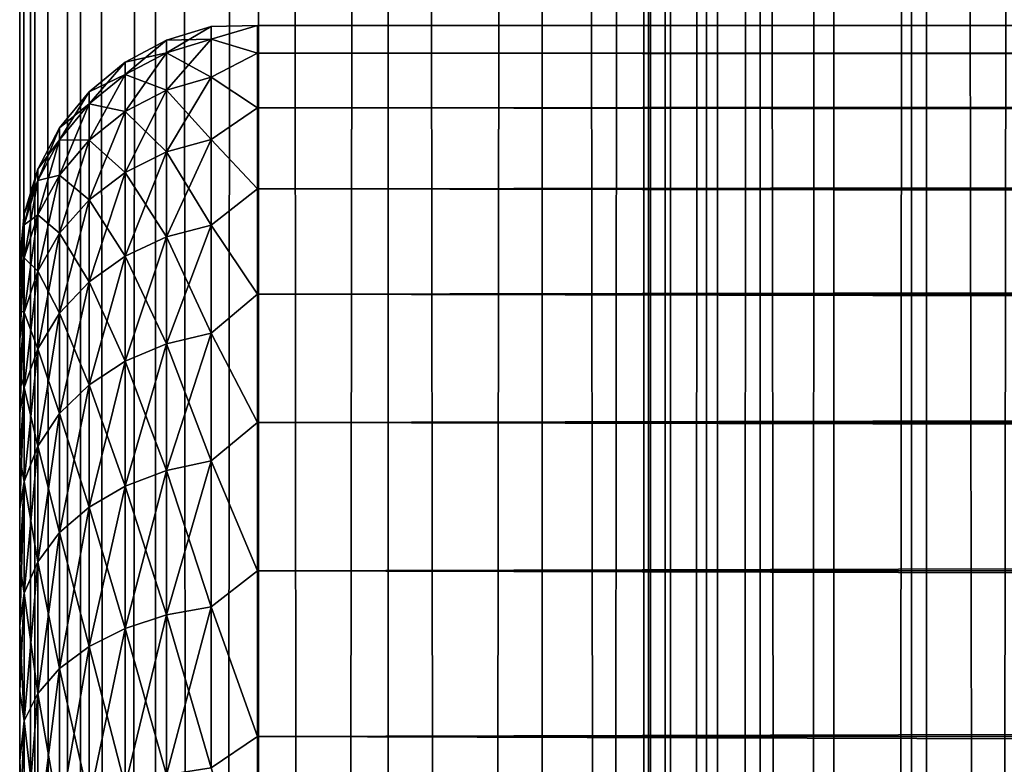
# Model space of a CAD drawing. Extents: x -265 to 265, y 0 to 1027.
# Tile 160 of 256: x -265 to -256.72, y 726.26 to 732.52. Entities that reach past the tile are written whole.
import ezdxf

# ---------------------------------------------------------------- set-up
doc = ezdxf.new("R2010")
doc.units = 0
doc.header["$LTSCALE"] = 41.718519
for name, color, linetype in [('18', 7, 'CONTINUOUS'), ('19', 7, 'CONTINUOUS'), ('21', 7, 'CONTINUOUS'), ('67', 7, 'CONTINUOUS'), ('68', 7, 'CONTINUOUS')]:
    doc.layers.add(name, color=color, linetype=linetype)

msp = doc.modelspace()

# ---------------------------------------------------------------- linework, layer by layer
at = {"layer": '18', "color": 7, "linetype": 'CONTINUOUS'}
for points in [[(-265, 730.5, 27.5), (-265, 730.4732, 26.7509), (-265, 730.4732, 28.2491), (-265, 730.5, 27.5)], [(-265, 730.4732, 26.7509), (-265, 730.3931, 26.0057), (-265, 730.4732, 28.2491), (-265, 730.4732, 26.7509)], [(-265, 730.4732, 28.2491), (-265, 730.3931, 26.0057), (-265, 730.3931, 28.9943), (-265, 730.4732, 28.2491)], [(-265, 730.3931, 26.0057), (-265, 730.26, 25.2681), (-265, 730.3931, 28.9943), (-265, 730.3931, 26.0057)], [(-265, 730.3931, 28.9943), (-265, 730.26, 25.2681), (-265, 730.26, 29.7319), (-265, 730.3931, 28.9943)], [(-265, 730.26, 25.2681), (-265, 730.0747, 24.5418), (-265, 730.26, 29.7319), (-265, 730.26, 25.2681)], [(-265, 730.26, 29.7319), (-265, 730.0747, 24.5418), (-265, 730.0747, 30.4582), (-265, 730.26, 29.7319)], [(-265, 730.0747, 24.5418), (-265, 729.838, 23.8306), (-265, 730.0747, 30.4582), (-265, 730.0747, 24.5418)], [(-265, 730.0747, 30.4582), (-265, 729.838, 23.8306), (-265, 729.838, 31.1694), (-265, 730.0747, 30.4582)], [(-265, 729.838, 23.8306), (-265, 729.5511, 23.1381), (-265, 729.838, 31.1694), (-265, 729.838, 23.8306)], [(-265, 729.838, 31.1694), (-265, 729.5511, 23.1381), (-265, 729.5511, 31.8619), (-265, 729.838, 31.1694)], [(-265, 729.5511, 23.1381), (-265, 729.2156, 22.4679), (-265, 729.5511, 31.8619), (-265, 729.5511, 23.1381)], [(-265, 729.5511, 31.8619), (-265, 729.2156, 22.4679), (-265, 729.2156, 32.5321), (-265, 729.5511, 31.8619)], [(-265, 729.2156, 22.4679), (-265, 728.8331, 21.8232), (-265, 729.2156, 32.5321), (-265, 729.2156, 22.4679)], [(-265, 729.2156, 32.5321), (-265, 728.8331, 21.8232), (-265, 728.8331, 33.1768), (-265, 729.2156, 32.5321)], [(-265, 728.8331, 21.8232), (-265, 728.4057, 21.2076), (-265, 728.8331, 33.1768), (-265, 728.8331, 21.8232)], [(-265, 728.8331, 33.1768), (-265, 728.4057, 21.2076), (-265, 728.4057, 33.7924), (-265, 728.8331, 33.1768)], [(-265, 728.4057, 21.2076), (-265, 727.9354, 20.6239), (-265, 728.4057, 33.7924), (-265, 728.4057, 21.2076)], [(-265, 728.4057, 33.7924), (-265, 727.9354, 20.6239), (-265, 727.9354, 34.3761), (-265, 728.4057, 33.7924)], [(-265, 727.9354, 20.6239), (-265, 727.4246, 20.0754), (-265, 727.9354, 34.3761), (-265, 727.9354, 20.6239)], [(-265, 727.9354, 34.3761), (-265, 727.4246, 20.0754), (-265, 727.4246, 34.9246), (-265, 727.9354, 34.3761)], [(-265, 727.4246, 20.0754), (-265, 726.876, 19.5646), (-265, 727.4246, 34.9246), (-265, 727.4246, 20.0754)], [(-265, 727.4246, 34.9246), (-265, 726.876, 19.5646), (-265, 726.876, 35.4354), (-265, 727.4246, 34.9246)], [(-265, 726.876, 19.5646), (-265, 726.2924, 19.0943), (-265, 726.876, 35.4354), (-265, 726.876, 19.5646)], [(-265, 726.876, 35.4354), (-265, 726.2924, 19.0943), (-265, 726.2924, 35.9057), (-265, 726.876, 35.4354)], [(-265, 726.2924, 19.0943), (-265, 725.6767, 18.6668), (-265, 726.2924, 35.9057), (-265, 726.2924, 19.0943)], [(-265, 726.2924, 35.9057), (-265, 725.6767, 18.6668), (-265, 725.6767, 36.3332), (-265, 726.2924, 35.9057)]]:
    msp.add_3dface(points, dxfattribs=at)
at = {"layer": '19', "color": 7, "linetype": 'CONTINUOUS'}
for points in [[(-263, 732.4709, 28.353), (-263, 732.2386, 30.0432), (263, 732.4709, 28.353), (-263, 732.4709, 28.353)], [(263, 732.4709, 28.353), (-263, 732.2386, 30.0432), (263, 732.2386, 30.0432), (263, 732.4709, 28.353)], [(-263, 732.4709, 26.647), (-263, 732.4709, 28.353), (263, 732.4709, 26.647), (-263, 732.4709, 26.647)], [(263, 732.4709, 26.647), (-263, 732.4709, 28.353), (263, 732.4709, 28.353), (263, 732.4709, 26.647)], [(-263, 732.2386, 24.9568), (-263, 732.4709, 26.647), (263, 732.2386, 24.9568), (-263, 732.2386, 24.9568)], [(263, 732.2386, 24.9568), (-263, 732.4709, 26.647), (263, 732.4709, 26.647), (263, 732.2386, 24.9568)], [(-263, 732.2386, 30.0432), (-263, 731.7783, 31.686), (263, 732.2386, 30.0432), (-263, 732.2386, 30.0432)], [(263, 732.2386, 30.0432), (-263, 731.7783, 31.686), (263, 731.7783, 31.686), (263, 732.2386, 30.0432)], [(-263, 731.7783, 23.314), (-263, 732.2386, 24.9568), (263, 731.7783, 23.314), (-263, 731.7783, 23.314)], [(263, 731.7783, 23.314), (-263, 732.2386, 24.9568), (263, 732.2386, 24.9568), (263, 731.7783, 23.314)], [(-263, 731.7783, 31.686), (-263, 731.0986, 33.2508), (263, 731.7783, 31.686), (-263, 731.7783, 31.686)], [(263, 731.7783, 31.686), (-263, 731.0986, 33.2508), (263, 731.0986, 33.2508), (263, 731.7783, 31.686)], [(-263, 731.0986, 21.7492), (-263, 731.7783, 23.314), (263, 731.0986, 21.7492), (-263, 731.0986, 21.7492)], [(263, 731.0986, 21.7492), (-263, 731.7783, 23.314), (263, 731.7783, 23.314), (263, 731.0986, 21.7492)], [(-263, 731.0986, 33.2508), (-263, 730.2121, 34.7085), (263, 731.0986, 33.2508), (-263, 731.0986, 33.2508)], [(263, 731.0986, 33.2508), (-263, 730.2121, 34.7085), (263, 730.2121, 34.7085), (263, 731.0986, 33.2508)], [(-263, 730.2121, 20.2915), (-263, 731.0986, 21.7492), (263, 730.2121, 20.2915), (-263, 730.2121, 20.2915)], [(263, 730.2121, 20.2915), (-263, 731.0986, 21.7492), (263, 731.0986, 21.7492), (263, 730.2121, 20.2915)], [(-263, 730.2121, 34.7085), (-263, 729.1354, 36.0319), (263, 730.2121, 34.7085), (-263, 730.2121, 34.7085)], [(263, 730.2121, 34.7085), (-263, 729.1354, 36.0319), (263, 729.1354, 36.0319), (263, 730.2121, 34.7085)], [(-263, 729.1354, 18.9681), (-263, 730.2121, 20.2915), (263, 729.1354, 18.9681), (-263, 729.1354, 18.9681)], [(263, 729.1354, 18.9681), (-263, 730.2121, 20.2915), (263, 730.2121, 20.2915), (263, 729.1354, 18.9681)], [(-263, 729.1354, 36.0319), (-263, 727.8886, 37.1964), (263, 729.1354, 36.0319), (-263, 729.1354, 36.0319)], [(263, 729.1354, 36.0319), (-263, 727.8886, 37.1964), (263, 727.8886, 37.1964), (263, 729.1354, 36.0319)], [(-263, 727.8886, 17.8036), (-263, 729.1354, 18.9681), (263, 727.8886, 17.8036), (-263, 727.8886, 17.8036)], [(263, 727.8886, 17.8036), (-263, 729.1354, 18.9681), (263, 729.1354, 18.9681), (263, 727.8886, 17.8036)], [(-263, 727.8886, 37.1964), (-263, 726.4948, 38.1802), (263, 727.8886, 37.1964), (-263, 727.8886, 37.1964)], [(263, 727.8886, 37.1964), (-263, 726.4948, 38.1802), (263, 726.4948, 38.1802), (263, 727.8886, 37.1964)], [(-263, 726.4948, 16.8198), (-263, 727.8886, 17.8036), (263, 726.4948, 16.8198), (-263, 726.4948, 16.8198)], [(263, 726.4948, 16.8198), (-263, 727.8886, 17.8036), (263, 727.8886, 17.8036), (263, 726.4948, 16.8198)], [(-263, 726.4948, 38.1802), (-263, 724.98, 38.9651), (263, 726.4948, 38.1802), (-263, 726.4948, 38.1802)], [(263, 726.4948, 38.1802), (-263, 724.98, 38.9651), (263, 724.98, 38.9651), (263, 726.4948, 38.1802)], [(-263, 724.98, 16.0349), (-263, 726.4948, 16.8198), (263, 724.98, 16.0349), (-263, 724.98, 16.0349)], [(263, 724.98, 16.0349), (-263, 726.4948, 16.8198), (263, 726.4948, 16.8198), (263, 724.98, 16.0349)]]:
    msp.add_3dface(points, dxfattribs=at)
at = {"layer": '21', "color": 7, "linetype": 'CONTINUOUS'}
for points in [[(-263.7657, 732.3476, 27.5), (-263.7657, 732.242, 29.1117), (-263.3902, 732.4616, 27.5), (-263.7657, 732.3476, 27.5)], [(-263.3902, 732.355, 25.8734), (-263.7657, 732.3476, 27.5), (-263.3902, 732.4616, 27.5), (-263.3902, 732.355, 25.8734)], [(-263.3902, 732.4616, 27.5), (-263.7657, 732.242, 29.1117), (-263.3902, 732.355, 29.1266), (-263.3902, 732.4616, 27.5)], [(-263, 732.2386, 30.0432), (-263, 732.4709, 28.353), (-263.3902, 732.355, 29.1266), (-263, 732.2386, 30.0432)], [(-263, 732.4709, 28.353), (-263, 732.4709, 26.647), (-263.3902, 732.4616, 27.5), (-263, 732.4709, 28.353)], [(-263, 732.4709, 28.353), (-263.3902, 732.4616, 27.5), (-263.3902, 732.355, 29.1266), (-263, 732.4709, 28.353)], [(-263, 732.4709, 26.647), (-263, 732.2386, 24.9568), (-263.3902, 732.355, 25.8734), (-263, 732.4709, 26.647)], [(-263, 732.4709, 26.647), (-263.3902, 732.355, 25.8734), (-263.3902, 732.4616, 27.5), (-263, 732.4709, 26.647)], [(-264.1118, 732.1625, 27.5), (-264.1118, 732.0585, 29.0875), (-263.7657, 732.3476, 27.5), (-264.1118, 732.1625, 27.5)], [(-263.7657, 732.242, 25.8883), (-264.1118, 732.1625, 27.5), (-263.7657, 732.3476, 27.5), (-263.7657, 732.242, 25.8883)], [(-263.7657, 732.3476, 27.5), (-264.1118, 732.0585, 29.0875), (-263.7657, 732.242, 29.1117), (-263.7657, 732.3476, 27.5)], [(-263.7657, 732.242, 25.8883), (-263.7657, 732.3476, 27.5), (-263.3902, 732.355, 25.8734), (-263.7657, 732.242, 25.8883)], [(-263.3902, 732.037, 24.2747), (-263.7657, 732.242, 25.8883), (-263.3902, 732.355, 25.8734), (-263.3902, 732.037, 24.2747)], [(-263.7657, 732.242, 29.1117), (-263.7657, 731.9269, 30.6958), (-263.3902, 732.355, 29.1266), (-263.7657, 732.242, 29.1117)], [(-263.3902, 732.355, 29.1266), (-263.7657, 731.9269, 30.6958), (-263.3902, 732.037, 30.7253), (-263.3902, 732.355, 29.1266)], [(-263, 732.2386, 30.0432), (-263.3902, 732.355, 29.1266), (-263.3902, 732.037, 30.7253), (-263, 732.2386, 30.0432)], [(-263, 732.2386, 24.9568), (-263.3902, 732.037, 24.2747), (-263.3902, 732.355, 25.8734), (-263, 732.2386, 24.9568)], [(-264.1118, 732.0585, 25.9125), (-264.1118, 732.1625, 27.5), (-263.7657, 732.242, 25.8883), (-264.1118, 732.0585, 25.9125)], [(-263.7657, 731.9269, 24.3042), (-264.1118, 732.0585, 25.9125), (-263.7657, 732.242, 25.8883), (-263.7657, 731.9269, 24.3042)], [(-264.1118, 732.0585, 29.0875), (-264.1118, 731.7481, 30.6479), (-263.7657, 732.242, 29.1117), (-264.1118, 732.0585, 29.0875)], [(-263.7657, 732.242, 29.1117), (-264.1118, 731.7481, 30.6479), (-263.7657, 731.9269, 30.6958), (-263.7657, 732.242, 29.1117)], [(-263.7657, 731.9269, 24.3042), (-263.7657, 732.242, 25.8883), (-263.3902, 732.037, 24.2747), (-263.7657, 731.9269, 24.3042)], [(-263, 731.7783, 31.686), (-263, 732.2386, 30.0432), (-263.3902, 732.037, 30.7253), (-263, 731.7783, 31.686)], [(-263, 732.2386, 24.9568), (-263, 731.7783, 23.314), (-263.3902, 732.037, 24.2747), (-263, 732.2386, 24.9568)], [(-264.415, 731.9134, 27.5), (-264.415, 731.8115, 29.055), (-264.1118, 732.1625, 27.5), (-264.415, 731.9134, 27.5)], [(-264.1118, 732.0585, 25.9125), (-264.415, 731.9134, 27.5), (-264.1118, 732.1625, 27.5), (-264.1118, 732.0585, 25.9125)], [(-264.1118, 732.1625, 27.5), (-264.415, 731.8115, 29.055), (-264.1118, 732.0585, 29.0875), (-264.1118, 732.1625, 27.5)], [(-264.415, 731.8115, 25.945), (-264.415, 731.9134, 27.5), (-264.1118, 732.0585, 25.9125), (-264.415, 731.8115, 25.945)], [(-264.1118, 731.7481, 24.3521), (-264.415, 731.8115, 25.945), (-264.1118, 732.0585, 25.9125), (-264.1118, 731.7481, 24.3521)], [(-264.415, 731.8115, 29.055), (-264.415, 731.5074, 30.5834), (-264.1118, 732.0585, 29.0875), (-264.415, 731.8115, 29.055)], [(-264.1118, 732.0585, 29.0875), (-264.415, 731.5074, 30.5834), (-264.1118, 731.7481, 30.6479), (-264.1118, 732.0585, 29.0875)], [(-264.1118, 731.7481, 24.3521), (-264.1118, 732.0585, 25.9125), (-263.7657, 731.9269, 24.3042), (-264.1118, 731.7481, 24.3521)], [(-263.3902, 731.513, 22.7312), (-263.7657, 731.9269, 24.3042), (-263.3902, 732.037, 24.2747), (-263.3902, 731.513, 22.7312)], [(-263.7657, 731.9269, 30.6958), (-263.7657, 731.4077, 32.2252), (-263.3902, 732.037, 30.7253), (-263.7657, 731.9269, 30.6958)], [(-263.3902, 732.037, 30.7253), (-263.7657, 731.4077, 32.2252), (-263.3902, 731.513, 32.2688), (-263.3902, 732.037, 30.7253)], [(-263, 731.7783, 31.686), (-263.3902, 732.037, 30.7253), (-263.3902, 731.513, 32.2688), (-263, 731.7783, 31.686)], [(-263, 731.7783, 23.314), (-263.3902, 731.513, 22.7312), (-263.3902, 732.037, 24.2747), (-263, 731.7783, 23.314)], [(-264.6638, 731.6098, 27.5), (-264.6638, 731.5105, 29.0154), (-264.415, 731.9134, 27.5), (-264.6638, 731.6098, 27.5)], [(-264.415, 731.8115, 25.945), (-264.6638, 731.6098, 27.5), (-264.415, 731.9134, 27.5), (-264.415, 731.8115, 25.945)], [(-264.415, 731.9134, 27.5), (-264.6638, 731.5105, 29.0154), (-264.415, 731.8115, 29.055), (-264.415, 731.9134, 27.5)], [(-263.7657, 731.4077, 22.7748), (-264.1118, 731.7481, 24.3521), (-263.7657, 731.9269, 24.3042), (-263.7657, 731.4077, 22.7748)], [(-264.1118, 731.7481, 30.6479), (-264.1118, 731.2367, 32.1544), (-263.7657, 731.9269, 30.6958), (-264.1118, 731.7481, 30.6479)], [(-263.7657, 731.9269, 30.6958), (-264.1118, 731.2367, 32.1544), (-263.7657, 731.4077, 32.2252), (-263.7657, 731.9269, 30.6958)], [(-263.7657, 731.4077, 22.7748), (-263.7657, 731.9269, 24.3042), (-263.3902, 731.513, 22.7312), (-263.7657, 731.4077, 22.7748)], [(-264.6638, 731.5105, 25.9846), (-264.6638, 731.6098, 27.5), (-264.415, 731.8115, 25.945), (-264.6638, 731.5105, 25.9846)], [(-264.415, 731.5074, 24.4166), (-264.6638, 731.5105, 25.9846), (-264.415, 731.8115, 25.945), (-264.415, 731.5074, 24.4166)], [(-264.6638, 731.5105, 29.0154), (-264.6638, 731.2142, 30.5048), (-264.415, 731.8115, 29.055), (-264.6638, 731.5105, 29.0154)], [(-264.415, 731.8115, 29.055), (-264.6638, 731.2142, 30.5048), (-264.415, 731.5074, 30.5834), (-264.415, 731.8115, 29.055)], [(-264.415, 731.5074, 24.4166), (-264.415, 731.8115, 25.945), (-264.1118, 731.7481, 24.3521), (-264.415, 731.5074, 24.4166)], [(-264.1118, 731.2367, 22.8456), (-264.415, 731.5074, 24.4166), (-264.1118, 731.7481, 24.3521), (-264.1118, 731.2367, 22.8456)], [(-264.415, 731.5074, 30.5834), (-264.415, 731.0065, 32.0591), (-264.1118, 731.7481, 30.6479), (-264.415, 731.5074, 30.5834)], [(-264.1118, 731.7481, 30.6479), (-264.415, 731.0065, 32.0591), (-264.1118, 731.2367, 32.1544), (-264.1118, 731.7481, 30.6479)], [(-264.1118, 731.2367, 22.8456), (-264.1118, 731.7481, 24.3521), (-263.7657, 731.4077, 22.7748), (-264.1118, 731.2367, 22.8456)], [(-263, 731.0986, 33.2508), (-263, 731.7783, 31.686), (-263.3902, 731.513, 32.2688), (-263, 731.0986, 33.2508)], [(-263, 731.7783, 23.314), (-263, 731.0986, 21.7492), (-263.3902, 731.513, 22.7312), (-263, 731.7783, 23.314)], [(-264.8485, 731.2636, 27.5), (-264.8485, 731.1672, 28.9702), (-264.6638, 731.6098, 27.5), (-264.8485, 731.2636, 27.5)], [(-264.6638, 731.5105, 25.9846), (-264.8485, 731.2636, 27.5), (-264.6638, 731.6098, 27.5), (-264.6638, 731.5105, 25.9846)], [(-264.6638, 731.6098, 27.5), (-264.8485, 731.1672, 28.9702), (-264.6638, 731.5105, 29.0154), (-264.6638, 731.6098, 27.5)], [(-264.8485, 731.1672, 26.0298), (-264.8485, 731.2636, 27.5), (-264.6638, 731.5105, 25.9846), (-264.8485, 731.1672, 26.0298)], [(-264.6638, 731.2142, 24.4952), (-264.8485, 731.1672, 26.0298), (-264.6638, 731.5105, 25.9846), (-264.6638, 731.2142, 24.4952)], [(-264.8485, 731.1672, 28.9702), (-264.8485, 730.8798, 30.4152), (-264.6638, 731.5105, 29.0154), (-264.8485, 731.1672, 28.9702)], [(-264.6638, 731.5105, 29.0154), (-264.8485, 730.8798, 30.4152), (-264.6638, 731.2142, 30.5048), (-264.6638, 731.5105, 29.0154)], [(-264.6638, 731.2142, 24.4952), (-264.6638, 731.5105, 25.9846), (-264.415, 731.5074, 24.4166), (-264.6638, 731.2142, 24.4952)], [(-264.415, 731.0065, 22.9409), (-264.6638, 731.2142, 24.4952), (-264.415, 731.5074, 24.4166), (-264.415, 731.0065, 22.9409)], [(-264.6638, 731.2142, 30.5048), (-264.6638, 730.7261, 31.9429), (-264.415, 731.5074, 30.5834), (-264.6638, 731.2142, 30.5048)], [(-264.415, 731.5074, 30.5834), (-264.6638, 730.7261, 31.9429), (-264.415, 731.0065, 32.0591), (-264.415, 731.5074, 30.5834)], [(-264.415, 731.0065, 22.9409), (-264.415, 731.5074, 24.4166), (-264.1118, 731.2367, 22.8456), (-264.415, 731.0065, 22.9409)], [(-263.3902, 730.792, 21.2692), (-263.7657, 731.4077, 22.7748), (-263.3902, 731.513, 22.7312), (-263.3902, 730.792, 21.2692)], [(-263.7657, 731.4077, 32.2252), (-263.7657, 730.6933, 33.6738), (-263.3902, 731.513, 32.2688), (-263.7657, 731.4077, 32.2252)], [(-263.3902, 731.513, 32.2688), (-263.7657, 730.6933, 33.6738), (-263.3902, 730.792, 33.7308), (-263.3902, 731.513, 32.2688)], [(-263, 731.0986, 33.2508), (-263.3902, 731.513, 32.2688), (-263.3902, 730.792, 33.7308), (-263, 731.0986, 33.2508)], [(-263, 731.0986, 21.7492), (-263.3902, 730.792, 21.2692), (-263.3902, 731.513, 22.7312), (-263, 731.0986, 21.7492)], [(-263.7657, 730.6933, 21.3262), (-264.1118, 731.2367, 22.8456), (-263.7657, 731.4077, 22.7748), (-263.7657, 730.6933, 21.3262)], [(-264.1118, 731.2367, 32.1544), (-264.1118, 730.533, 33.5813), (-263.7657, 731.4077, 32.2252), (-264.1118, 731.2367, 32.1544)], [(-263.7657, 731.4077, 32.2252), (-264.1118, 730.533, 33.5813), (-263.7657, 730.6933, 33.6738), (-263.7657, 731.4077, 32.2252)], [(-263.7657, 730.6933, 21.3262), (-263.7657, 731.4077, 22.7748), (-263.3902, 730.792, 21.2692), (-263.7657, 730.6933, 21.3262)], [(-264.962, 730.8879, 27.5), (-264.962, 730.7947, 28.9212), (-264.8485, 731.2636, 27.5), (-264.962, 730.8879, 27.5)], [(-264.8485, 731.1672, 26.0298), (-264.962, 730.8879, 27.5), (-264.8485, 731.2636, 27.5), (-264.8485, 731.1672, 26.0298)], [(-264.8485, 731.2636, 27.5), (-264.962, 730.7947, 28.9212), (-264.8485, 731.1672, 28.9702), (-264.8485, 731.2636, 27.5)], [(-264.1118, 730.533, 21.4187), (-264.415, 731.0065, 22.9409), (-264.1118, 731.2367, 22.8456), (-264.1118, 730.533, 21.4187)], [(-264.415, 731.0065, 32.0591), (-264.415, 730.3173, 33.4567), (-264.1118, 731.2367, 32.1544), (-264.415, 731.0065, 32.0591)], [(-264.1118, 731.2367, 32.1544), (-264.415, 730.3173, 33.4567), (-264.1118, 730.533, 33.5813), (-264.1118, 731.2367, 32.1544)], [(-264.1118, 730.533, 21.4187), (-264.1118, 731.2367, 22.8456), (-263.7657, 730.6933, 21.3262), (-264.1118, 730.533, 21.4187)], [(-264.962, 730.7947, 26.0788), (-264.962, 730.8879, 27.5), (-264.8485, 731.1672, 26.0298), (-264.962, 730.7947, 26.0788)], [(-264.8485, 730.8798, 24.5848), (-264.962, 730.7947, 26.0788), (-264.8485, 731.1672, 26.0298), (-264.8485, 730.8798, 24.5848)], [(-264.962, 730.7947, 28.9212), (-264.962, 730.5169, 30.318), (-264.8485, 731.1672, 28.9702), (-264.962, 730.7947, 28.9212)], [(-264.8485, 731.1672, 28.9702), (-264.962, 730.5169, 30.318), (-264.8485, 730.8798, 30.4152), (-264.8485, 731.1672, 28.9702)], [(-264.8485, 730.8798, 24.5848), (-264.8485, 731.1672, 26.0298), (-264.6638, 731.2142, 24.4952), (-264.8485, 730.8798, 24.5848)], [(-264.6638, 730.7261, 23.0571), (-264.8485, 730.8798, 24.5848), (-264.6638, 731.2142, 24.4952), (-264.6638, 730.7261, 23.0571)], [(-264.8485, 730.8798, 30.4152), (-264.8485, 730.4062, 31.8104), (-264.6638, 731.2142, 30.5048), (-264.8485, 730.8798, 30.4152)], [(-264.6638, 731.2142, 30.5048), (-264.8485, 730.4062, 31.8104), (-264.6638, 730.7261, 31.9429), (-264.6638, 731.2142, 30.5048)], [(-264.6638, 730.7261, 23.0571), (-264.6638, 731.2142, 24.4952), (-264.415, 731.0065, 22.9409), (-264.6638, 730.7261, 23.0571)], [(-263, 730.2121, 34.7085), (-263, 731.0986, 33.2508), (-263.3902, 730.792, 33.7308), (-263, 730.2121, 34.7085)], [(-263, 731.0986, 21.7492), (-263, 730.2121, 20.2915), (-263.3902, 730.792, 21.2692), (-263, 731.0986, 21.7492)], [(-264.415, 730.3173, 21.5433), (-264.6638, 730.7261, 23.0571), (-264.415, 731.0065, 22.9409), (-264.415, 730.3173, 21.5433)], [(-264.6638, 730.7261, 31.9429), (-264.6638, 730.0544, 33.3049), (-264.415, 731.0065, 32.0591), (-264.6638, 730.7261, 31.9429)], [(-264.415, 731.0065, 32.0591), (-264.6638, 730.0544, 33.3049), (-264.415, 730.3173, 33.4567), (-264.415, 731.0065, 32.0591)], [(-264.415, 730.3173, 21.5433), (-264.415, 731.0065, 22.9409), (-264.1118, 730.533, 21.4187), (-264.415, 730.3173, 21.5433)], [(-265, 730.5, 27.5), (-265, 730.4732, 28.2491), (-264.962, 730.8879, 27.5), (-265, 730.5, 27.5)], [(-264.962, 730.7947, 26.0788), (-265, 730.5, 27.5), (-264.962, 730.8879, 27.5), (-264.962, 730.7947, 26.0788)], [(-264.962, 730.8879, 27.5), (-265, 730.4732, 28.2491), (-264.962, 730.7947, 28.9212), (-264.962, 730.8879, 27.5)], [(-264.962, 730.5169, 24.682), (-264.962, 730.7947, 26.0788), (-264.8485, 730.8798, 24.5848), (-264.962, 730.5169, 24.682)], [(-264.8485, 730.4062, 23.1896), (-264.962, 730.5169, 24.682), (-264.8485, 730.8798, 24.5848), (-264.8485, 730.4062, 23.1896)], [(-264.962, 730.5169, 30.318), (-264.962, 730.0591, 31.6666), (-264.8485, 730.8798, 30.4152), (-264.962, 730.5169, 30.318)], [(-264.8485, 730.8798, 30.4152), (-264.962, 730.0591, 31.6666), (-264.8485, 730.4062, 31.8104), (-264.8485, 730.8798, 30.4152)], [(-264.8485, 730.4062, 23.1896), (-264.8485, 730.8798, 24.5848), (-264.6638, 730.7261, 23.0571), (-264.8485, 730.4062, 23.1896)], [(-265, 730.3931, 26.0057), (-265, 730.4732, 26.7509), (-264.962, 730.7947, 26.0788), (-265, 730.3931, 26.0057)], [(-264.962, 730.5169, 24.682), (-265, 730.3931, 26.0057), (-264.962, 730.7947, 26.0788), (-264.962, 730.5169, 24.682)], [(-265, 730.4732, 26.7509), (-265, 730.5, 27.5), (-264.962, 730.7947, 26.0788), (-265, 730.4732, 26.7509)], [(-265, 730.4732, 28.2491), (-265, 730.3931, 28.9943), (-264.962, 730.7947, 28.9212), (-265, 730.4732, 28.2491)], [(-265, 730.3931, 28.9943), (-265, 730.26, 29.7319), (-264.962, 730.7947, 28.9212), (-265, 730.3931, 28.9943)], [(-264.962, 730.7947, 28.9212), (-265, 730.26, 29.7319), (-264.962, 730.5169, 30.318), (-264.962, 730.7947, 28.9212)], [(-263.3902, 729.8864, 19.9139), (-263.7657, 730.6933, 21.3262), (-263.3902, 730.792, 21.2692), (-263.3902, 729.8864, 19.9139)], [(-263.7657, 730.6933, 33.6738), (-263.7657, 729.796, 35.0167), (-263.3902, 730.792, 33.7308), (-263.7657, 730.6933, 33.6738)], [(-263.3902, 730.792, 33.7308), (-263.7657, 729.796, 35.0167), (-263.3902, 729.8864, 35.0861), (-263.3902, 730.792, 33.7308)], [(-263, 730.2121, 34.7085), (-263.3902, 730.792, 33.7308), (-263.3902, 729.8864, 35.0861), (-263, 730.2121, 34.7085)], [(-263, 730.2121, 20.2915), (-263.3902, 729.8864, 19.9139), (-263.3902, 730.792, 21.2692), (-263, 730.2121, 20.2915)], [(-264.6638, 730.0544, 21.6951), (-264.8485, 730.4062, 23.1896), (-264.6638, 730.7261, 23.0571), (-264.6638, 730.0544, 21.6951)], [(-264.8485, 730.4062, 31.8104), (-264.8485, 729.7545, 33.1318), (-264.6638, 730.7261, 31.9429), (-264.8485, 730.4062, 31.8104)], [(-264.6638, 730.7261, 31.9429), (-264.8485, 729.7545, 33.1318), (-264.6638, 730.0544, 33.3049), (-264.6638, 730.7261, 31.9429)], [(-264.6638, 730.0544, 21.6951), (-264.6638, 730.7261, 23.0571), (-264.415, 730.3173, 21.5433), (-264.6638, 730.0544, 21.6951)], [(-263.7657, 729.796, 19.9833), (-264.1118, 730.533, 21.4187), (-263.7657, 730.6933, 21.3262), (-263.7657, 729.796, 19.9833)], [(-264.1118, 730.533, 33.5813), (-264.1118, 729.6492, 34.9041), (-263.7657, 730.6933, 33.6738), (-264.1118, 730.533, 33.5813)], [(-263.7657, 730.6933, 33.6738), (-264.1118, 729.6492, 34.9041), (-263.7657, 729.796, 35.0167), (-263.7657, 730.6933, 33.6738)], [(-263.7657, 729.796, 19.9833), (-263.7657, 730.6933, 21.3262), (-263.3902, 729.8864, 19.9139), (-263.7657, 729.796, 19.9833)], [(-265, 730.0747, 24.5418), (-265, 730.26, 25.2681), (-264.962, 730.5169, 24.682), (-265, 730.0747, 24.5418)], [(-264.962, 730.0591, 23.3334), (-265, 730.0747, 24.5418), (-264.962, 730.5169, 24.682), (-264.962, 730.0591, 23.3334)], [(-265, 730.26, 25.2681), (-265, 730.3931, 26.0057), (-264.962, 730.5169, 24.682), (-265, 730.26, 25.2681)], [(-265, 730.26, 29.7319), (-265, 730.0747, 30.4582), (-264.962, 730.5169, 30.318), (-265, 730.26, 29.7319)], [(-265, 730.0747, 30.4582), (-265, 729.838, 31.1694), (-264.962, 730.5169, 30.318), (-265, 730.0747, 30.4582)], [(-264.962, 730.5169, 30.318), (-265, 729.838, 31.1694), (-264.962, 730.0591, 31.6666), (-264.962, 730.5169, 30.318)], [(-264.962, 730.0591, 23.3334), (-264.962, 730.5169, 24.682), (-264.8485, 730.4062, 23.1896), (-264.962, 730.0591, 23.3334)], [(-264.1118, 729.6492, 20.0959), (-264.415, 730.3173, 21.5433), (-264.1118, 730.533, 21.4187), (-264.1118, 729.6492, 20.0959)], [(-264.415, 730.3173, 33.4567), (-264.415, 729.4515, 34.7524), (-264.1118, 730.533, 33.5813), (-264.415, 730.3173, 33.4567)], [(-264.1118, 730.533, 33.5813), (-264.415, 729.4515, 34.7524), (-264.1118, 729.6492, 34.9041), (-264.1118, 730.533, 33.5813)], [(-264.1118, 729.6492, 20.0959), (-264.1118, 730.533, 21.4187), (-263.7657, 729.796, 19.9833), (-264.1118, 729.6492, 20.0959)], [(-264.8485, 729.7545, 21.8682), (-264.962, 730.0591, 23.3334), (-264.8485, 730.4062, 23.1896), (-264.8485, 729.7545, 21.8682)], [(-264.962, 730.0591, 31.6666), (-264.962, 729.4292, 32.9439), (-264.8485, 730.4062, 31.8104), (-264.962, 730.0591, 31.6666)], [(-264.8485, 730.4062, 31.8104), (-264.962, 729.4292, 32.9439), (-264.8485, 729.7545, 33.1318), (-264.8485, 730.4062, 31.8104)], [(-264.8485, 729.7545, 21.8682), (-264.8485, 730.4062, 23.1896), (-264.6638, 730.0544, 21.6951), (-264.8485, 729.7545, 21.8682)], [(-264.415, 729.4515, 20.2476), (-264.6638, 730.0544, 21.6951), (-264.415, 730.3173, 21.5433), (-264.415, 729.4515, 20.2476)], [(-264.6638, 730.0544, 33.3049), (-264.6638, 729.2107, 34.5676), (-264.415, 730.3173, 33.4567), (-264.6638, 730.0544, 33.3049)], [(-264.415, 730.3173, 33.4567), (-264.6638, 729.2107, 34.5676), (-264.415, 729.4515, 34.7524), (-264.415, 730.3173, 33.4567)], [(-264.415, 729.4515, 20.2476), (-264.415, 730.3173, 21.5433), (-264.1118, 729.6492, 20.0959), (-264.415, 729.4515, 20.2476)], [(-263, 729.1354, 36.0319), (-263, 730.2121, 34.7085), (-263.3902, 729.8864, 35.0861), (-263, 729.1354, 36.0319)], [(-263, 730.2121, 20.2915), (-263, 729.1354, 18.9681), (-263.3902, 729.8864, 19.9139), (-263, 730.2121, 20.2915)], [(-265, 729.838, 23.8306), (-265, 730.0747, 24.5418), (-264.962, 730.0591, 23.3334), (-265, 729.838, 23.8306)], [(-265, 729.5511, 23.1381), (-265, 729.838, 23.8306), (-264.962, 730.0591, 23.3334), (-265, 729.5511, 23.1381)], [(-264.962, 729.4292, 22.0561), (-265, 729.5511, 23.1381), (-264.962, 730.0591, 23.3334), (-264.962, 729.4292, 22.0561)], [(-265, 729.838, 31.1694), (-265, 729.5511, 31.8619), (-264.962, 730.0591, 31.6666), (-265, 729.838, 31.1694)], [(-265, 729.5511, 31.8619), (-265, 729.2156, 32.5321), (-264.962, 730.0591, 31.6666), (-265, 729.5511, 31.8619)], [(-264.962, 730.0591, 31.6666), (-265, 729.2156, 32.5321), (-264.962, 729.4292, 32.9439), (-264.962, 730.0591, 31.6666)], [(-264.962, 729.4292, 22.0561), (-264.962, 730.0591, 23.3334), (-264.8485, 729.7545, 21.8682), (-264.962, 729.4292, 22.0561)], [(-264.6638, 729.2107, 20.4324), (-264.8485, 729.7545, 21.8682), (-264.6638, 730.0544, 21.6951), (-264.6638, 729.2107, 20.4324)], [(-264.8485, 729.7545, 33.1318), (-264.8485, 728.936, 34.3568), (-264.6638, 730.0544, 33.3049), (-264.8485, 729.7545, 33.1318)], [(-264.6638, 730.0544, 33.3049), (-264.8485, 728.936, 34.3568), (-264.6638, 729.2107, 34.5676), (-264.6638, 730.0544, 33.3049)], [(-264.6638, 729.2107, 20.4324), (-264.6638, 730.0544, 21.6951), (-264.415, 729.4515, 20.2476), (-264.6638, 729.2107, 20.4324)], [(-263.3902, 728.8117, 18.6883), (-263.7657, 729.796, 19.9833), (-263.3902, 729.8864, 19.9139), (-263.3902, 728.8117, 18.6883)], [(-263.7657, 729.796, 35.0167), (-263.7657, 728.7311, 36.2311), (-263.3902, 729.8864, 35.0861), (-263.7657, 729.796, 35.0167)], [(-263.3902, 729.8864, 35.0861), (-263.7657, 728.7311, 36.2311), (-263.3902, 728.8117, 36.3117), (-263.3902, 729.8864, 35.0861)], [(-263, 729.1354, 36.0319), (-263.3902, 729.8864, 35.0861), (-263.3902, 728.8117, 36.3117), (-263, 729.1354, 36.0319)], [(-263, 729.1354, 18.9681), (-263.3902, 728.8117, 18.6883), (-263.3902, 729.8864, 19.9139), (-263, 729.1354, 18.9681)], [(-264.8485, 728.936, 20.6432), (-264.962, 729.4292, 22.0561), (-264.8485, 729.7545, 21.8682), (-264.8485, 728.936, 20.6432)], [(-264.962, 729.4292, 32.9439), (-264.962, 728.6379, 34.1281), (-264.8485, 729.7545, 33.1318), (-264.962, 729.4292, 32.9439)], [(-264.8485, 729.7545, 33.1318), (-264.962, 728.6379, 34.1281), (-264.8485, 728.936, 34.3568), (-264.8485, 729.7545, 33.1318)], [(-264.8485, 728.936, 20.6432), (-264.8485, 729.7545, 21.8682), (-264.6638, 729.2107, 20.4324), (-264.8485, 728.936, 20.6432)], [(-263.7657, 728.7311, 18.7689), (-264.1118, 729.6492, 20.0959), (-263.7657, 729.796, 19.9833), (-263.7657, 728.7311, 18.7689)], [(-264.1118, 729.6492, 34.9041), (-264.1118, 728.6002, 36.1002), (-263.7657, 729.796, 35.0167), (-264.1118, 729.6492, 34.9041)], [(-263.7657, 729.796, 35.0167), (-264.1118, 728.6002, 36.1002), (-263.7657, 728.7311, 36.2311), (-263.7657, 729.796, 35.0167)], [(-263.7657, 728.7311, 18.7689), (-263.7657, 729.796, 19.9833), (-263.3902, 728.8117, 18.6883), (-263.7657, 728.7311, 18.7689)], [(-264.1118, 728.6002, 18.8998), (-264.415, 729.4515, 20.2476), (-264.1118, 729.6492, 20.0959), (-264.1118, 728.6002, 18.8998)], [(-264.415, 729.4515, 34.7524), (-264.415, 728.424, 35.924), (-264.1118, 729.6492, 34.9041), (-264.415, 729.4515, 34.7524)], [(-264.1118, 729.6492, 34.9041), (-264.415, 728.424, 35.924), (-264.1118, 728.6002, 36.1002), (-264.1118, 729.6492, 34.9041)], [(-264.1118, 728.6002, 18.8998), (-264.1118, 729.6492, 20.0959), (-263.7657, 728.7311, 18.7689), (-264.1118, 728.6002, 18.8998)], [(-265, 729.2156, 22.4679), (-265, 729.5511, 23.1381), (-264.962, 729.4292, 22.0561), (-265, 729.2156, 22.4679)], [(-265, 728.8331, 21.8232), (-265, 729.2156, 22.4679), (-264.962, 729.4292, 22.0561), (-265, 728.8331, 21.8232)], [(-264.962, 728.6379, 20.8719), (-265, 728.8331, 21.8232), (-264.962, 729.4292, 22.0561), (-264.962, 728.6379, 20.8719)], [(-265, 729.2156, 32.5321), (-265, 728.8331, 33.1768), (-264.962, 729.4292, 32.9439), (-265, 729.2156, 32.5321)], [(-265, 728.8331, 33.1768), (-265, 728.4057, 33.7924), (-264.962, 729.4292, 32.9439), (-265, 728.8331, 33.1768)], [(-264.962, 729.4292, 32.9439), (-265, 728.4057, 33.7924), (-264.962, 728.6379, 34.1281), (-264.962, 729.4292, 32.9439)], [(-264.962, 728.6379, 20.8719), (-264.962, 729.4292, 22.0561), (-264.8485, 728.936, 20.6432), (-264.962, 728.6379, 20.8719)], [(-264.415, 728.424, 19.076), (-264.6638, 729.2107, 20.4324), (-264.415, 729.4515, 20.2476), (-264.415, 728.424, 19.076)], [(-264.6638, 729.2107, 34.5676), (-264.6638, 728.2094, 35.7094), (-264.415, 729.4515, 34.7524), (-264.6638, 729.2107, 34.5676)], [(-264.415, 729.4515, 34.7524), (-264.6638, 728.2094, 35.7094), (-264.415, 728.424, 35.924), (-264.415, 729.4515, 34.7524)], [(-264.415, 728.424, 19.076), (-264.415, 729.4515, 20.2476), (-264.1118, 728.6002, 18.8998), (-264.415, 728.424, 19.076)], [(-264.6638, 728.2094, 19.2906), (-264.8485, 728.936, 20.6432), (-264.6638, 729.2107, 20.4324), (-264.6638, 728.2094, 19.2906)], [(-264.8485, 728.936, 34.3568), (-264.8485, 727.9645, 35.4645), (-264.6638, 729.2107, 34.5676), (-264.8485, 728.936, 34.3568)], [(-264.6638, 729.2107, 34.5676), (-264.8485, 727.9645, 35.4645), (-264.6638, 728.2094, 35.7094), (-264.6638, 729.2107, 34.5676)], [(-264.6638, 728.2094, 19.2906), (-264.6638, 729.2107, 20.4324), (-264.415, 728.424, 19.076), (-264.6638, 728.2094, 19.2906)], [(-263, 727.8886, 37.1964), (-263, 729.1354, 36.0319), (-263.3902, 728.8117, 36.3117), (-263, 727.8886, 37.1964)], [(-263, 729.1354, 18.9681), (-263, 727.8886, 17.8036), (-263.3902, 728.8117, 18.6883), (-263, 729.1354, 18.9681)], [(-264.8485, 727.9645, 19.5355), (-264.962, 728.6379, 20.8719), (-264.8485, 728.936, 20.6432), (-264.8485, 727.9645, 19.5355)], [(-264.962, 728.6379, 34.1281), (-264.962, 727.6989, 35.1989), (-264.8485, 728.936, 34.3568), (-264.962, 728.6379, 34.1281)], [(-264.8485, 728.936, 34.3568), (-264.962, 727.6989, 35.1989), (-264.8485, 727.9645, 35.4645), (-264.8485, 728.936, 34.3568)], [(-264.8485, 727.9645, 19.5355), (-264.8485, 728.936, 20.6432), (-264.6638, 728.2094, 19.2906), (-264.8485, 727.9645, 19.5355)], [(-265, 728.4057, 21.2076), (-265, 728.8331, 21.8232), (-264.962, 728.6379, 20.8719), (-265, 728.4057, 21.2076)], [(-263.3902, 727.5861, 17.6136), (-263.7657, 728.7311, 18.7689), (-263.3902, 728.8117, 18.6883), (-263.3902, 727.5861, 17.6136)], [(-263.7657, 728.7311, 36.2311), (-263.7657, 727.5167, 37.296), (-263.3902, 728.8117, 36.3117), (-263.7657, 728.7311, 36.2311)], [(-263.3902, 728.8117, 36.3117), (-263.7657, 727.5167, 37.296), (-263.3902, 727.5861, 37.3864), (-263.3902, 728.8117, 36.3117)], [(-263, 727.8886, 37.1964), (-263.3902, 728.8117, 36.3117), (-263.3902, 727.5861, 37.3864), (-263, 727.8886, 37.1964)], [(-263, 727.8886, 17.8036), (-263.3902, 727.5861, 17.6136), (-263.3902, 728.8117, 18.6883), (-263, 727.8886, 17.8036)], [(-263.7657, 727.5167, 17.704), (-264.1118, 728.6002, 18.8998), (-263.7657, 728.7311, 18.7689), (-263.7657, 727.5167, 17.704)], [(-264.1118, 728.6002, 36.1002), (-264.1118, 727.4041, 37.1492), (-263.7657, 728.7311, 36.2311), (-264.1118, 728.6002, 36.1002)], [(-263.7657, 728.7311, 36.2311), (-264.1118, 727.4041, 37.1492), (-263.7657, 727.5167, 37.296), (-263.7657, 728.7311, 36.2311)], [(-263.7657, 727.5167, 17.704), (-263.7657, 728.7311, 18.7689), (-263.3902, 727.5861, 17.6136), (-263.7657, 727.5167, 17.704)], [(-265, 727.9354, 20.6239), (-265, 728.4057, 21.2076), (-264.962, 728.6379, 20.8719), (-265, 727.9354, 20.6239)], [(-264.962, 727.6989, 19.8011), (-265, 727.9354, 20.6239), (-264.962, 728.6379, 20.8719), (-264.962, 727.6989, 19.8011)], [(-265, 728.4057, 33.7924), (-265, 727.9354, 34.3761), (-264.962, 728.6379, 34.1281), (-265, 728.4057, 33.7924)], [(-265, 727.9354, 34.3761), (-265, 727.4246, 34.9246), (-264.962, 728.6379, 34.1281), (-265, 727.9354, 34.3761)], [(-264.962, 728.6379, 34.1281), (-265, 727.4246, 34.9246), (-264.962, 727.6989, 35.1989), (-264.962, 728.6379, 34.1281)], [(-264.962, 727.6989, 19.8011), (-264.962, 728.6379, 20.8719), (-264.8485, 727.9645, 19.5355), (-264.962, 727.6989, 19.8011)], [(-264.1118, 727.4041, 17.8508), (-264.415, 728.424, 19.076), (-264.1118, 728.6002, 18.8998), (-264.1118, 727.4041, 17.8508)], [(-264.415, 728.424, 35.924), (-264.415, 727.2524, 36.9515), (-264.1118, 728.6002, 36.1002), (-264.415, 728.424, 35.924)], [(-264.1118, 728.6002, 36.1002), (-264.415, 727.2524, 36.9515), (-264.1118, 727.4041, 37.1492), (-264.1118, 728.6002, 36.1002)], [(-264.1118, 727.4041, 17.8508), (-264.1118, 728.6002, 18.8998), (-263.7657, 727.5167, 17.704), (-264.1118, 727.4041, 17.8508)], [(-264.415, 727.2524, 18.0485), (-264.6638, 728.2094, 19.2906), (-264.415, 728.424, 19.076), (-264.415, 727.2524, 18.0485)], [(-264.6638, 728.2094, 35.7094), (-264.6638, 727.0676, 36.7107), (-264.415, 728.424, 35.924), (-264.6638, 728.2094, 35.7094)], [(-264.415, 728.424, 35.924), (-264.6638, 727.0676, 36.7107), (-264.415, 727.2524, 36.9515), (-264.415, 728.424, 35.924)], [(-264.415, 727.2524, 18.0485), (-264.415, 728.424, 19.076), (-264.1118, 727.4041, 17.8508), (-264.415, 727.2524, 18.0485)], [(-264.6638, 727.0676, 18.2893), (-264.8485, 727.9645, 19.5355), (-264.6638, 728.2094, 19.2906), (-264.6638, 727.0676, 18.2893)], [(-264.8485, 727.9645, 35.4645), (-264.8485, 726.8568, 36.436), (-264.6638, 728.2094, 35.7094), (-264.8485, 727.9645, 35.4645)], [(-264.6638, 728.2094, 35.7094), (-264.8485, 726.8568, 36.436), (-264.6638, 727.0676, 36.7107), (-264.6638, 728.2094, 35.7094)], [(-264.6638, 727.0676, 18.2893), (-264.6638, 728.2094, 19.2906), (-264.415, 727.2524, 18.0485), (-264.6638, 727.0676, 18.2893)], [(-265, 727.4246, 20.0754), (-265, 727.9354, 20.6239), (-264.962, 727.6989, 19.8011), (-265, 727.4246, 20.0754)], [(-264.8485, 726.8568, 18.564), (-264.962, 727.6989, 19.8011), (-264.8485, 727.9645, 19.5355), (-264.8485, 726.8568, 18.564)], [(-264.962, 727.6989, 35.1989), (-264.962, 726.6281, 36.1379), (-264.8485, 727.9645, 35.4645), (-264.962, 727.6989, 35.1989)], [(-264.8485, 727.9645, 35.4645), (-264.962, 726.6281, 36.1379), (-264.8485, 726.8568, 36.436), (-264.8485, 727.9645, 35.4645)], [(-264.8485, 726.8568, 18.564), (-264.8485, 727.9645, 19.5355), (-264.6638, 727.0676, 18.2893), (-264.8485, 726.8568, 18.564)], [(-263, 726.4948, 38.1802), (-263, 727.8886, 37.1964), (-263.3902, 727.5861, 37.3864), (-263, 726.4948, 38.1802)], [(-263, 727.8886, 17.8036), (-263, 726.4948, 16.8198), (-263.3902, 727.5861, 17.6136), (-263, 727.8886, 17.8036)], [(-264.962, 726.6281, 18.8621), (-265, 727.4246, 20.0754), (-264.962, 727.6989, 19.8011), (-264.962, 726.6281, 18.8621)], [(-265, 727.4246, 34.9246), (-265, 726.876, 35.4354), (-264.962, 727.6989, 35.1989), (-265, 727.4246, 34.9246)], [(-264.962, 727.6989, 35.1989), (-265, 726.876, 35.4354), (-264.962, 726.6281, 36.1379), (-264.962, 727.6989, 35.1989)], [(-264.962, 726.6281, 18.8621), (-264.962, 727.6989, 19.8011), (-264.8485, 726.8568, 18.564), (-264.962, 726.6281, 18.8621)], [(-263.7657, 726.1738, 16.8067), (-264.1118, 727.4041, 17.8508), (-263.7657, 727.5167, 17.704), (-263.7657, 726.1738, 16.8067)], [(-264.1118, 727.4041, 37.1492), (-264.1118, 726.0813, 38.033), (-263.7657, 727.5167, 37.296), (-264.1118, 727.4041, 37.1492)], [(-263.7657, 727.5167, 37.296), (-264.1118, 726.0813, 38.033), (-263.7657, 726.1738, 38.1933), (-263.7657, 727.5167, 37.296)], [(-263.3902, 726.2308, 16.708), (-263.7657, 727.5167, 17.704), (-263.3902, 727.5861, 17.6136), (-263.3902, 726.2308, 16.708)], [(-263.7657, 727.5167, 37.296), (-263.7657, 726.1738, 38.1933), (-263.3902, 727.5861, 37.3864), (-263.7657, 727.5167, 37.296)], [(-263.3902, 727.5861, 37.3864), (-263.7657, 726.1738, 38.1933), (-263.3902, 726.2308, 38.292), (-263.3902, 727.5861, 37.3864)], [(-263.7657, 726.1738, 16.8067), (-263.7657, 727.5167, 17.704), (-263.3902, 726.2308, 16.708), (-263.7657, 726.1738, 16.8067)], [(-263, 726.4948, 38.1802), (-263.3902, 727.5861, 37.3864), (-263.3902, 726.2308, 38.292), (-263, 726.4948, 38.1802)], [(-263, 726.4948, 16.8198), (-263.3902, 726.2308, 16.708), (-263.3902, 727.5861, 17.6136), (-263, 726.4948, 16.8198)], [(-265, 726.876, 19.5646), (-265, 727.4246, 20.0754), (-264.962, 726.6281, 18.8621), (-265, 726.876, 19.5646)], [(-264.1118, 726.0813, 16.967), (-264.415, 727.2524, 18.0485), (-264.1118, 727.4041, 17.8508), (-264.1118, 726.0813, 16.967)], [(-264.415, 727.2524, 36.9515), (-264.415, 725.9567, 37.8173), (-264.1118, 727.4041, 37.1492), (-264.415, 727.2524, 36.9515)], [(-264.1118, 727.4041, 37.1492), (-264.415, 725.9567, 37.8173), (-264.1118, 726.0813, 38.033), (-264.1118, 727.4041, 37.1492)], [(-264.1118, 726.0813, 16.967), (-264.1118, 727.4041, 17.8508), (-263.7657, 726.1738, 16.8067), (-264.1118, 726.0813, 16.967)], [(-264.415, 725.9567, 17.1827), (-264.6638, 727.0676, 18.2893), (-264.415, 727.2524, 18.0485), (-264.415, 725.9567, 17.1827)], [(-264.6638, 727.0676, 36.7107), (-264.6638, 725.8049, 37.5544), (-264.415, 727.2524, 36.9515), (-264.6638, 727.0676, 36.7107)], [(-264.415, 727.2524, 36.9515), (-264.6638, 725.8049, 37.5544), (-264.415, 725.9567, 37.8173), (-264.415, 727.2524, 36.9515)], [(-264.415, 725.9567, 17.1827), (-264.415, 727.2524, 18.0485), (-264.1118, 726.0813, 16.967), (-264.415, 725.9567, 17.1827)], [(-264.6638, 725.8049, 17.4456), (-264.8485, 726.8568, 18.564), (-264.6638, 727.0676, 18.2893), (-264.6638, 725.8049, 17.4456)], [(-264.8485, 726.8568, 36.436), (-264.8485, 725.6318, 37.2545), (-264.6638, 727.0676, 36.7107), (-264.8485, 726.8568, 36.436)], [(-264.6638, 727.0676, 36.7107), (-264.8485, 725.6318, 37.2545), (-264.6638, 725.8049, 37.5544), (-264.6638, 727.0676, 36.7107)], [(-264.6638, 725.8049, 17.4456), (-264.6638, 727.0676, 18.2893), (-264.415, 725.9567, 17.1827), (-264.6638, 725.8049, 17.4456)], [(-265, 726.2924, 19.0943), (-265, 726.876, 19.5646), (-264.962, 726.6281, 18.8621), (-265, 726.2924, 19.0943)], [(-265, 726.876, 35.4354), (-265, 726.2924, 35.9057), (-264.962, 726.6281, 36.1379), (-265, 726.876, 35.4354)], [(-264.8485, 725.6318, 17.7455), (-264.962, 726.6281, 18.8621), (-264.8485, 726.8568, 18.564), (-264.8485, 725.6318, 17.7455)], [(-264.962, 726.6281, 36.1379), (-264.962, 725.4439, 36.9292), (-264.8485, 726.8568, 36.436), (-264.962, 726.6281, 36.1379)], [(-264.8485, 726.8568, 36.436), (-264.962, 725.4439, 36.9292), (-264.8485, 725.6318, 37.2545), (-264.8485, 726.8568, 36.436)], [(-264.8485, 725.6318, 17.7455), (-264.8485, 726.8568, 18.564), (-264.6638, 725.8049, 17.4456), (-264.8485, 725.6318, 17.7455)], [(-264.962, 725.4439, 18.0708), (-265, 726.2924, 19.0943), (-264.962, 726.6281, 18.8621), (-264.962, 725.4439, 18.0708)], [(-265, 726.2924, 35.9057), (-265, 725.6767, 36.3332), (-264.962, 726.6281, 36.1379), (-265, 726.2924, 35.9057)], [(-264.962, 726.6281, 36.1379), (-265, 725.6767, 36.3332), (-264.962, 725.4439, 36.9292), (-264.962, 726.6281, 36.1379)], [(-264.962, 725.4439, 18.0708), (-264.962, 726.6281, 18.8621), (-264.8485, 725.6318, 17.7455), (-264.962, 725.4439, 18.0708)], [(-263, 724.98, 38.9651), (-263, 726.4948, 38.1802), (-263.3902, 726.2308, 38.292), (-263, 724.98, 38.9651)], [(-263, 726.4948, 16.8198), (-263, 724.98, 16.0349), (-263.3902, 726.2308, 16.708), (-263, 726.4948, 16.8198)], [(-265, 725.6767, 18.6668), (-265, 726.2924, 19.0943), (-264.962, 725.4439, 18.0708), (-265, 725.6767, 18.6668)]]:
    msp.add_3dface(points, dxfattribs=at)
at = {"layer": '67', "color": 7, "linetype": 'CONTINUOUS'}
for points in [[(-265, 1), (-264.8717, 1, 1.9579), (-265, 1019), (-265, 1)], [(-265, 1019), (-264.8717, 1, 1.9579), (-264.8717, 1019, 1.9579), (-265, 1019)], [(-264.8717, 1, 1.9579), (-264.4889, 1, 3.8823), (-264.8717, 1019, 1.9579), (-264.8717, 1, 1.9579)], [(-264.8717, 1019, 1.9579), (-264.4889, 1, 3.8823), (-264.4889, 1019, 3.8823), (-264.8717, 1019, 1.9579)], [(-264.4889, 1, 3.8823), (-263.8582, 1, 5.7403), (-264.4889, 1019, 3.8823), (-264.4889, 1, 3.8823)], [(-264.4889, 1019, 3.8823), (-263.8582, 1, 5.7403), (-263.8582, 1019, 5.7403), (-264.4889, 1019, 3.8823)], [(-263.8582, 1, 5.7403), (-262.9904, 1, 7.5), (-263.8582, 1019, 5.7403), (-263.8582, 1, 5.7403)], [(-263.8582, 1019, 5.7403), (-262.9904, 1, 7.5), (-262.9904, 1019, 7.5), (-263.8582, 1019, 5.7403)], [(-262.9904, 1, 7.5), (-261.9003, 1, 9.1314), (-262.9904, 1019, 7.5), (-262.9904, 1, 7.5)], [(-262.9904, 1019, 7.5), (-261.9003, 1, 9.1314), (-261.9003, 1019, 9.1314), (-262.9904, 1019, 7.5)], [(-261.9003, 1, 9.1314), (-260.6066, 1, 10.6066), (-261.9003, 1019, 9.1314), (-261.9003, 1, 9.1314)], [(-261.9003, 1019, 9.1314), (-260.6066, 1, 10.6066), (-260.6066, 1019, 10.6066), (-261.9003, 1019, 9.1314)], [(-260.6066, 1, 10.6066), (-259.1314, 1, 11.9003), (-260.6066, 1019, 10.6066), (-260.6066, 1, 10.6066)], [(-260.6066, 1019, 10.6066), (-259.1314, 1, 11.9003), (-259.1314, 1019, 11.9003), (-260.6066, 1019, 10.6066)], [(-259.1314, 1, 11.9003), (-257.5, 1, 12.9904), (-259.1314, 1019, 11.9003), (-259.1314, 1, 11.9003)], [(-259.1314, 1019, 11.9003), (-257.5, 1, 12.9904), (-257.5, 1019, 12.9904), (-259.1314, 1019, 11.9003)], [(-257.5, 1, 12.9904), (-255.7403, 1, 13.8582), (-257.5, 1019, 12.9904), (-257.5, 1, 12.9904)], [(-257.5, 1019, 12.9904), (-255.7403, 1, 13.8582), (-255.7403, 1019, 13.8582), (-257.5, 1019, 12.9904)]]:
    msp.add_3dface(points, dxfattribs=at)
at = {"layer": '68', "color": 7, "linetype": 'CONTINUOUS'}
for points in [[(-265, 1), (-265, 1019), (-264.8717, 1019, -1.9579), (-265, 1)], [(-264.8717, 1, -1.9579), (-265, 1), (-264.8717, 1019, -1.9579), (-264.8717, 1, -1.9579)], [(-264.4889, 1, -3.8823), (-264.8717, 1, -1.9579), (-264.4889, 1019, -3.8823), (-264.4889, 1, -3.8823)], [(-264.4889, 1019, -3.8823), (-264.8717, 1, -1.9579), (-264.8717, 1019, -1.9579), (-264.4889, 1019, -3.8823)], [(-263.8582, 1, -5.7403), (-264.4889, 1, -3.8823), (-263.8582, 1019, -5.7403), (-263.8582, 1, -5.7403)], [(-263.8582, 1019, -5.7403), (-264.4889, 1, -3.8823), (-264.4889, 1019, -3.8823), (-263.8582, 1019, -5.7403)], [(-262.9904, 1, -7.5), (-263.8582, 1, -5.7403), (-262.9904, 1019, -7.5), (-262.9904, 1, -7.5)], [(-262.9904, 1019, -7.5), (-263.8582, 1, -5.7403), (-263.8582, 1019, -5.7403), (-262.9904, 1019, -7.5)], [(-261.9003, 1, -9.1314), (-262.9904, 1, -7.5), (-261.9003, 1019, -9.1314), (-261.9003, 1, -9.1314)], [(-261.9003, 1019, -9.1314), (-262.9904, 1, -7.5), (-262.9904, 1019, -7.5), (-261.9003, 1019, -9.1314)], [(-260.6066, 1, -10.6066), (-261.9003, 1, -9.1314), (-260.6066, 1019, -10.6066), (-260.6066, 1, -10.6066)], [(-260.6066, 1019, -10.6066), (-261.9003, 1, -9.1314), (-261.9003, 1019, -9.1314), (-260.6066, 1019, -10.6066)], [(-260.6066, 1, -10.6066), (-260.6066, 1019, -10.6066), (-259.75, 1000, -11.399), (-260.6066, 1, -10.6066)], [(-260.6066, 1, -10.6066), (-259.75, 1000, -11.399), (-259.75, 20, -11.399), (-260.6066, 1, -10.6066)], [(-259.75, 1000, -11.399), (-259.6951, 998.9667, -11.4457), (-259.75, 20, -11.399), (-259.75, 1000, -11.399)], [(-259.75, 20, -11.399), (-259.6951, 998.9667, -11.4457), (-259.6951, 21.0332, -11.4457), (-259.75, 20, -11.399)], [(-259.6951, 998.9667, -11.4457), (-259.525, 997.9175, -11.5877), (-259.6951, 21.0332, -11.4457), (-259.6951, 998.9667, -11.4457)], [(-259.6951, 21.0332, -11.4457), (-259.525, 997.9175, -11.5877), (-259.525, 22.0825, -11.5877), (-259.6951, 21.0332, -11.4457)], [(-259.525, 997.9175, -11.5877), (-259.2244, 996.8419, -11.8284), (-259.525, 22.0825, -11.5877), (-259.525, 997.9175, -11.5877)], [(-259.525, 22.0825, -11.5877), (-259.2244, 996.8419, -11.8284), (-259.2244, 23.158, -11.8284), (-259.525, 22.0825, -11.5877)], [(-259.2244, 996.8419, -11.8284), (-258.7723, 995.7445, -12.1674), (-259.2244, 23.158, -11.8284), (-259.2244, 996.8419, -11.8284)], [(-259.2244, 23.158, -11.8284), (-258.7723, 995.7445, -12.1674), (-258.7723, 24.2554, -12.1674), (-259.2244, 23.158, -11.8284)], [(-258.7723, 995.7445, -12.1674), (-258.1533, 994.6533, -12.5906), (-258.7723, 24.2554, -12.1674), (-258.7723, 995.7445, -12.1674)], [(-258.7723, 24.2554, -12.1674), (-258.1533, 994.6533, -12.5906), (-258.1533, 25.3466, -12.5906), (-258.7723, 24.2554, -12.1674)], [(-258.1533, 994.6533, -12.5906), (-257.3737, 993.621, -13.0625), (-258.1533, 25.3466, -12.5906), (-258.1533, 994.6533, -12.5906)], [(-258.1533, 25.3466, -12.5906), (-257.3737, 993.621, -13.0625), (-257.3737, 26.379, -13.0625), (-258.1533, 25.3466, -12.5906)], [(-257.3737, 993.621, -13.0625), (-256.4613, 992.6984, -13.537), (-257.3737, 26.379, -13.0625), (-257.3737, 993.621, -13.0625)], [(-257.3737, 26.379, -13.0625), (-256.4613, 992.6984, -13.537), (-256.4613, 27.3016, -13.537), (-257.3737, 26.379, -13.0625)]]:
    msp.add_3dface(points, dxfattribs=at)

doc.saveas('drawing.dxf')
